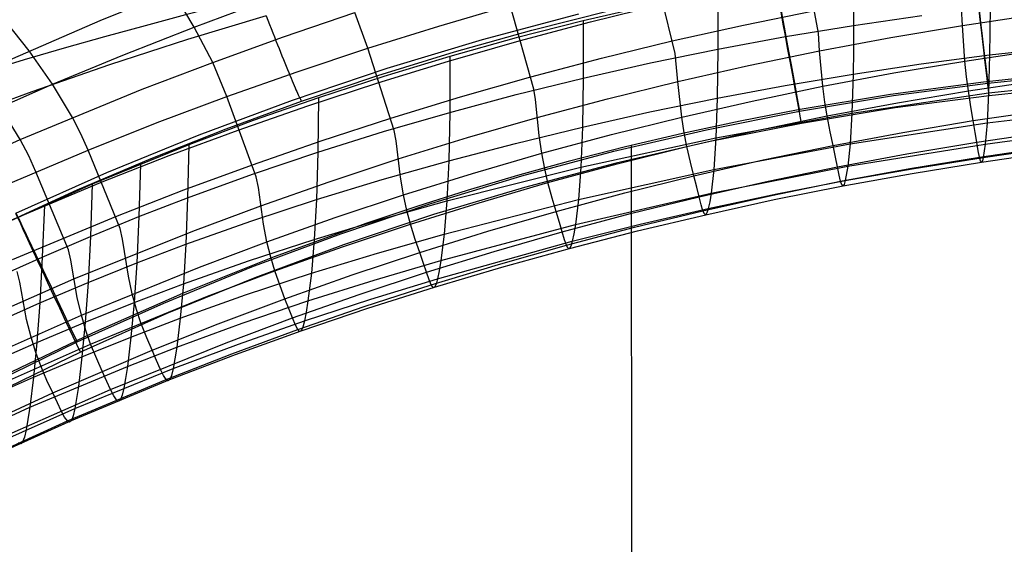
# Model space of a CAD drawing. Extents: x -919 to -345, y -585 to -19.
# Tile 57 of 123: x -731 to -668, y -142 to -109. Entities that reach past the tile are written whole.
import ezdxf

# ---------------------------------------------------------------- set-up
doc = ezdxf.new("R2010")
doc.units = 0
for name, color, linetype in [('IMBOTT_SEDU', 139, 'CONTINUOUS'), ('SCHIUMATO', 84, 'CONTINUOUS'), ('TELAIO', 3, 'CONTINUOUS')]:
    doc.layers.add(name, color=color, linetype=linetype)

msp = doc.modelspace()

# ---------------------------------------------------------------- linework, layer by layer
at = {"layer": 'IMBOTT_SEDU'}
for p, q in [((-701.211, -109.968, -29.461), (-695.005, -108.316, -29.46)), ((-707.361, -111.819, -29.462), (-701.211, -109.968, -29.461)), ((-713.449, -113.866, -29.464), (-707.361, -111.819, -29.462)), ((-662.817, -112.07, -11.177), (-668.941, -112.709, -11.194)), ((-668.669, -112.772, -11.189), (-662.576, -112.142, -11.172)), ((-668.941, -112.709, -11.194), (-674.929, -113.511, -11.209)), ((-674.741, -113.578, -11.205), (-668.669, -112.772, -11.189)), ((-674.929, -113.511, -11.209), (-680.889, -114.506, -11.221)), ((-662.495, -112.968, -47.28), (-668.574, -113.586, -47.28)), ((-719.468, -116.107, -29.465), (-713.449, -113.866, -29.464)), ((-680.783, -114.582, -11.217), (-674.741, -113.578, -11.205)), ((-668.574, -113.586, -47.28), (-674.633, -114.378, -47.28)), ((-686.791, -115.78, -11.227), (-680.783, -114.582, -11.217)), ((-680.889, -114.506, -11.221), (-684.613, -115.226, -11.227)), ((-674.633, -114.378, -47.28), (-680.663, -115.368, -47.28)), ((-684.613, -115.226, -11.227), (-688.321, -116.02, -11.233)), ((-680.663, -115.368, -47.28), (-686.658, -116.55, -47.28)), ((-692.756, -117.17, -11.236), (-686.791, -115.78, -11.227)), ((-688.321, -116.02, -11.233), (-692.014, -116.889, -11.239)), ((-725.413, -118.541, -29.467), (-719.468, -116.107, -29.465)), ((-686.658, -116.55, -47.28), (-692.611, -117.925, -47.28)), ((-698.674, -118.751, -11.245), (-692.756, -117.17, -11.236)), ((-692.014, -116.889, -11.239), (-695.688, -117.831, -11.245)), ((-691.569, -166.813, -7.412), (-691.608, -116.79, -11.238)), ((-695.688, -117.831, -11.245), (-698.958, -118.735, -11.25)), ((-692.611, -117.925, -47.28), (-698.517, -119.491, -47.28)), ((-731.278, -121.164, -29.47), (-725.413, -118.541, -29.467)), ((-704.538, -120.521, -11.255), (-698.674, -118.751, -11.245)), ((-698.958, -118.735, -11.25), (-702.212, -119.697, -11.254)), ((-702.212, -119.697, -11.254), (-705.449, -120.716, -11.26)), ((-698.517, -119.491, -47.28), (-704.369, -121.246, -47.28)), ((-710.342, -122.478, -11.264), (-704.538, -120.521, -11.255)), ((-705.449, -120.716, -11.26), (-708.666, -121.792, -11.265)), ((-708.666, -121.792, -11.265), (-714.638, -123.961, -11.275)), ((-704.369, -121.246, -47.28), (-710.162, -123.188, -47.28)), ((-716.081, -124.619, -11.274), (-710.342, -122.478, -11.264)), ((-710.162, -123.188, -47.28), (-715.89, -125.314, -47.28)), ((-714.638, -123.961, -11.275), (-720.535, -126.326, -11.286)), ((-721.748, -126.943, -11.284), (-716.081, -124.619, -11.274)), ((-715.89, -125.314, -47.28), (-721.547, -127.624, -47.28)), ((-720.535, -126.326, -11.286), (-726.349, -128.886, -11.297)), ((-727.338, -129.448, -11.295), (-721.748, -126.943, -11.284)), ((-721.547, -127.624, -47.28), (-727.127, -130.115, -47.28)), ((-726.349, -128.886, -11.297), (-732.074, -131.637, -11.308)), ((-732.845, -132.13, -11.306), (-727.338, -129.448, -11.295)), ((-727.127, -130.115, -47.28), (-732.624, -132.785, -47.28))]:
    msp.add_line(p, q, dxfattribs=at)
at = {"layer": 'IMBOTT_SEDU', "extrusion": (0.993077, 0.117462, -2.71481e-05)}
msp.add_arc((-46.204, -28.973, -677.286), 21.87, 303.07714, 54.32127, dxfattribs=at)
at = {"layer": 'IMBOTT_SEDU', "extrusion": (0.983437, 0.181251, -0.000664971)}
msp.add_arc((-2.008, -29.436, -690.268), 21.844, 303.07882, 54.39669, dxfattribs=at)
at = {"layer": 'IMBOTT_SEDU', "extrusion": (0.905251, 0.424869, -0.002576)}
msp.add_arc((179.25, -30.889, -713.393), 21.768, 303.13175, 54.65852, dxfattribs=at)
at = {"layer": 'SCHIUMATO'}
for p, q in [((-679.567, -109.559, 163.597), (-680.759, -103.284, 189.358)), ((-688.814, -110.862, 166.38), (-690.137, -105.346, 189.136)), ((-677.314, -105.357, -35.891), (-677.309, -109.055, -19.92)), ((-725.848, -108.738, 215.796), (-721.175, -106.854, 216.164)), ((-719.791, -109.172, 206.914), (-721.175, -106.854, 216.164)), ((-686.061, -106.873, -35.893), (-686.054, -110.583, -19.92)), ((-719.791, -109.172, 206.914), (-715.168, -107.465, 207.205)), ((-704.034, -109.104, 188.746), (-699.426, -107.763, 188.883)), ((-697.904, -113.173, 166.374), (-699.426, -107.763, 188.883)), ((-690.408, -107.776, -35.893), (-694.734, -108.775, -35.894)), ((-694.256, -108.831, 179.326), (-689.639, -107.696, 179.394)), ((-730.433, -110.689, 215.42), (-732.421, -108.208, 225.789)), ((-715.154, -108.449, -44.601), (-720.223, -109.976, -44.634)), ((-715.154, -108.449, -44.601), (-715.047, -108.724, -44.433)), ((-714.032, -109.796, 197.857), (-709.437, -108.239, 198.073)), ((-708.615, -110.531, 188.601), (-709.437, -108.239, 198.073)), ((-698.031, -109.36, -35.78), (-693.01, -108.094, -35.78)), ((-684.399, -109.037, 169.685), (-679.791, -108.096, 169.695)), ((-677.309, -109.055, -19.92), (-672.916, -108.421, -19.92)), ((-670.298, -109.062, 158.633), (-670.348, -107.941, 163.6)), ((-670.298, -109.062, 158.633), (-665.675, -108.38, 158.639)), ((-668.513, -107.872, -19.919), (-668.524, -109.486, -11.88)), ((-733.822, -112.2, 215.134), (-725.848, -108.738, 215.796)), ((-715.047, -108.724, -44.433), (-714.941, -108.996, -44.255)), ((-714.941, -108.996, -44.255), (-714.835, -109.265, -44.068)), ((-708.615, -110.531, 188.601), (-704.034, -109.104, 188.746)), ((-694.734, -108.775, -35.894), (-699.038, -109.869, -35.894)), ((-698.849, -110.053, 179.253), (-694.256, -108.831, 179.326)), ((-694.734, -108.775, -35.894), (-694.733, -112.454, -19.92)), ((-688.988, -110.064, 169.674), (-684.399, -109.037, 169.685)), ((-681.689, -109.775, -19.92), (-677.309, -109.055, -19.92)), ((-677.309, -109.055, -19.92), (-677.32, -110.696, -11.882)), ((-674.907, -109.831, 158.626), (-670.298, -109.062, 158.633)), ((-670.134, -111.355, 147.5), (-670.298, -109.062, 158.633)), ((-724.391, -110.972, 206.612), (-719.791, -109.172, 206.914)), ((-718.598, -111.441, 197.632), (-719.791, -109.172, 206.914)), ((-714.835, -109.265, -44.068), (-714.73, -109.531, -43.871)), ((-714.73, -109.531, -43.871), (-714.627, -109.793, -43.665)), ((-703.019, -110.755, -35.78), (-698.031, -109.36, -35.78)), ((-679.5, -110.689, 158.618), (-679.567, -109.559, 163.597)), ((-668.524, -109.486, -11.88), (-668.544, -110.954, -3.837)), ((-720.223, -109.976, -44.634), (-725.259, -111.605, -44.668)), ((-718.598, -111.441, 197.632), (-714.032, -109.796, 197.857)), ((-714.627, -109.793, -43.665), (-714.525, -110.05, -43.45)), ((-714.525, -110.05, -43.45), (-714.425, -110.302, -43.226)), ((-714.425, -110.302, -43.226), (-714.327, -110.549, -42.993)), ((-703.418, -111.361, 179.176), (-698.849, -110.053, 179.253)), ((-699.038, -109.869, -35.894), (-703.316, -111.057, -35.894)), ((-693.557, -111.179, 169.662), (-688.988, -110.064, 169.674)), ((-686.054, -110.583, -19.92), (-681.689, -109.775, -19.92)), ((-679.5, -110.689, 158.618), (-674.907, -109.831, 158.626)), ((-668.544, -110.954, -3.837), (-659.71, -110.012, -3.834)), ((-728.926, -112.846, 206.302), (-730.433, -110.689, 215.42)), ((-728.926, -112.846, 206.302), (-724.391, -110.972, 206.612)), ((-714.327, -110.549, -42.993), (-714.231, -110.79, -42.752)), ((-714.231, -110.79, -42.752), (-714.136, -111.024, -42.502)), ((-713.167, -112.044, 188.45), (-708.615, -110.531, 188.601)), ((-706.902, -115.827, 166.368), (-708.615, -110.531, 188.601)), ((-707.968, -112.28, -35.78), (-703.019, -110.755, -35.78)), ((-690.402, -111.475, -19.92), (-686.054, -110.583, -19.92)), ((-688.635, -112.666, 158.6), (-688.814, -110.862, 166.38)), ((-686.054, -110.583, -19.92), (-686.09, -113.744, -3.843)), ((-684.077, -111.634, 158.609), (-679.5, -110.689, 158.618)), ((-679.293, -112.984, 147.505), (-679.5, -110.689, 158.618)), ((-677.32, -110.696, -11.882), (-677.342, -112.192, -3.84)), ((-672.948, -111.534, -3.839), (-668.544, -110.954, -3.837)), ((-670.134, -111.355, 147.5), (-665.532, -110.672, 147.498)), ((-668.544, -110.954, -3.837), (-668.607, -113.413, 11.939)), ((-725.259, -111.605, -44.668), (-730.259, -113.335, -44.703)), ((-723.136, -113.172, 197.397), (-718.598, -111.441, 197.632)), ((-717.688, -113.642, 188.292), (-718.598, -111.441, 197.632)), ((-714.136, -111.024, -42.502), (-714.045, -111.252, -42.244)), ((-714.045, -111.252, -42.244), (-713.955, -111.472, -41.979)), ((-713.955, -111.472, -41.979), (-713.869, -111.685, -41.707)), ((-707.96, -112.756, 179.095), (-703.418, -111.361, 179.176)), ((-703.316, -111.057, -35.894), (-707.566, -112.341, -35.894)), ((-703.316, -111.057, -35.894), (-703.331, -114.666, -19.918)), ((-698.104, -112.379, 169.649), (-693.557, -111.179, 169.662)), ((-694.733, -112.454, -19.92), (-690.402, -111.475, -19.92)), ((-688.635, -112.666, 158.6), (-684.077, -111.634, 158.609)), ((-677.342, -112.192, -3.84), (-672.948, -111.534, -3.839)), ((-674.721, -112.125, 147.502), (-670.134, -111.355, 147.5)), ((-670.026, -112.372, 141.858), (-670.134, -111.355, 147.5)), ((-717.688, -113.642, 188.292), (-713.167, -112.044, 188.45)), ((-713.869, -111.685, -41.707), (-713.785, -111.89, -41.428)), ((-713.785, -111.89, -41.428), (-713.704, -112.086, -41.142)), ((-713.704, -112.086, -41.142), (-713.627, -112.274, -40.85)), ((-713.627, -112.274, -40.85), (-713.552, -112.452, -40.553)), ((-712.877, -113.934, -35.78), (-707.968, -112.28, -35.78)), ((-681.723, -112.929, -3.842), (-677.342, -112.192, -3.84)), ((-679.293, -112.984, 147.505), (-674.721, -112.125, 147.502)), ((-677.342, -112.192, -3.84), (-677.416, -114.706, 11.935)), ((-735.661, -115.821, 205.82), (-728.926, -112.846, 206.302)), ((-727.628, -114.983, 197.155), (-728.926, -112.846, 206.302)), ((-713.552, -112.452, -40.553), (-713.481, -112.622, -40.251)), ((-713.481, -112.622, -40.251), (-713.414, -112.781, -39.944)), ((-713.414, -112.781, -39.944), (-713.35, -112.931, -39.633)), ((-712.476, -114.237, 179.01), (-707.96, -112.756, 179.095)), ((-707.566, -112.341, -35.894), (-711.789, -113.718, -35.894)), ((-702.627, -113.666, 169.636), (-698.104, -112.379, 169.649)), ((-699.043, -113.518, -19.919), (-694.733, -112.454, -19.92)), ((-694.733, -112.454, -19.92), (-694.778, -115.608, -3.846)), ((-693.174, -113.786, 158.59), (-688.635, -112.666, 158.6)), ((-688.383, -114.965, 147.511), (-688.635, -112.666, 158.6)), ((-669.91, -113.271, 136.288), (-670.026, -112.372, 141.858)), ((-669.91, -113.271, 136.288), (-665.336, -112.593, 136.285)), ((-668.607, -113.413, 11.939), (-659.762, -112.411, 11.944)), ((-730.259, -113.335, -44.703), (-735.221, -115.167, -44.737)), ((-730.998, -116.408, 196.968), (-723.136, -113.172, 197.397)), ((-713.35, -112.931, -39.633), (-713.289, -113.071, -39.319)), ((-713.289, -113.071, -39.319), (-713.233, -113.201, -39.002)), ((-713.233, -113.201, -39.002), (-713.18, -113.321, -38.682)), ((-713.18, -113.321, -38.682), (-713.131, -113.43, -38.361)), ((-713.131, -113.43, -38.361), (-713.086, -113.529, -38.038)), ((-713.086, -113.529, -38.038), (-713.044, -113.618, -37.714)), ((-703.331, -114.666, -19.918), (-699.043, -113.518, -19.919)), ((-697.792, -113.839, 163.587), (-697.904, -113.173, 166.374)), ((-686.09, -113.744, -3.843), (-681.723, -112.929, -3.842)), ((-683.847, -113.931, 147.508), (-679.293, -112.984, 147.505)), ((-679.157, -113.998, 141.868), (-679.293, -112.984, 147.505)), ((-677.416, -114.706, 11.935), (-668.607, -113.413, 11.939)), ((-674.469, -114.038, 136.292), (-669.91, -113.271, 136.288)), ((-669.754, -114.297, 129.117), (-669.91, -113.271, 136.288)), ((-668.607, -113.413, 11.939), (-668.702, -115.334, 27.79)), ((-722.176, -115.322, 188.127), (-717.688, -113.642, 188.292)), ((-717.742, -115.716, -35.78), (-712.877, -113.934, -35.78)), ((-715.795, -118.821, 166.361), (-717.688, -113.642, 188.292)), ((-711.789, -113.718, -35.894), (-715.982, -115.189, -35.894)), ((-713.044, -113.618, -37.714), (-713.007, -113.696, -37.389)), ((-713.007, -113.696, -37.389), (-712.973, -113.764, -37.065)), ((-712.973, -113.764, -37.065), (-712.944, -113.821, -36.742)), ((-712.944, -113.821, -36.742), (-712.918, -113.869, -36.419)), ((-712.918, -113.869, -36.419), (-712.895, -113.906, -36.099)), ((-712.895, -113.906, -36.099), (-712.877, -113.934, -35.78)), ((-711.789, -113.718, -35.894), (-711.834, -117.221, -19.916)), ((-707.127, -115.038, 169.622), (-702.627, -113.666, 169.636)), ((-697.563, -116.158, 153.198), (-697.792, -113.839, 163.587)), ((-697.69, -114.992, 158.579), (-693.174, -113.786, 158.59)), ((-690.442, -114.637, -3.845), (-686.09, -113.744, -3.843)), ((-688.383, -114.965, 147.511), (-683.847, -113.931, 147.508)), ((-686.09, -113.744, -3.843), (-686.176, -116.296, 11.932)), ((-679.012, -114.893, 136.297), (-679.157, -113.998, 141.868)), ((-679.012, -114.893, 136.297), (-674.469, -114.038, 136.292)), ((-730.998, -116.408, 196.968), (-732.305, -114.31, 206.063)), ((-716.958, -115.801, 178.922), (-712.476, -114.237, 179.01)), ((-707.596, -115.898, -19.917), (-703.331, -114.666, -19.918)), ((-703.331, -114.666, -19.918), (-703.394, -117.784, -3.849)), ((-694.778, -115.608, -3.846), (-690.442, -114.637, -3.845)), ((-686.176, -116.296, 11.932), (-677.416, -114.706, 11.935)), ((-677.416, -114.706, 11.935), (-677.531, -116.688, 27.783)), ((-669.605, -115.191, 121.907), (-669.754, -114.297, 129.117)), ((-669.605, -115.191, 121.907), (-665.069, -114.521, 121.906)), ((-668.702, -115.334, 27.79), (-659.834, -114.274, 27.797)), ((-727.086, -116.046, 192.537), (-727.628, -114.983, 197.155)), ((-726.633, -117.088, 187.956), (-722.176, -115.322, 188.127)), ((-715.982, -115.189, -35.894), (-720.137, -116.752, -35.894)), ((-711.602, -116.497, 169.607), (-707.127, -115.038, 169.622)), ((-702.181, -116.284, 158.568), (-697.69, -114.992, 158.579)), ((-692.899, -116.087, 147.514), (-688.383, -114.965, 147.511)), ((-688.22, -115.976, 141.88), (-688.383, -114.965, 147.511)), ((-683.539, -115.836, 136.301), (-679.012, -114.893, 136.297)), ((-678.818, -115.91, 129.123), (-679.012, -114.893, 136.297)), ((-677.531, -116.688, 27.783), (-668.702, -115.334, 27.79)), ((-674.128, -115.949, 121.909), (-669.605, -115.191, 121.907)), ((-669.481, -115.953, 114.696), (-669.605, -115.191, 121.907)), ((-668.702, -115.334, 27.79), (-668.823, -116.711, 43.686)), ((-726.633, -117.088, 187.956), (-727.086, -116.046, 192.537)), ((-722.559, -117.623, -35.78), (-717.742, -115.716, -35.78)), ((-721.404, -117.447, 178.83), (-716.958, -115.801, 178.922)), ((-711.834, -117.221, -19.916), (-707.596, -115.898, -19.917)), ((-706.773, -116.496, 163.582), (-706.902, -115.827, 166.368)), ((-699.096, -116.658, -3.847), (-694.778, -115.608, -3.846)), ((-697.391, -117.296, 147.517), (-692.899, -116.087, 147.514)), ((-694.778, -115.608, -3.846), (-694.878, -118.182, 11.93)), ((-688.047, -116.866, 136.307), (-688.22, -115.976, 141.88)), ((-688.047, -116.866, 136.307), (-683.539, -115.836, 136.301)), ((-678.635, -116.793, 121.911), (-678.818, -115.91, 129.123)), ((-678.635, -116.793, 121.911), (-674.128, -115.949, 121.909)), ((-669.379, -116.588, 107.465), (-669.481, -115.953, 114.696)), ((-669.379, -116.588, 107.465), (-664.869, -115.927, 107.466)), ((-737.674, -119.398, 196.579), (-730.998, -116.408, 196.968)), ((-730.452, -117.455, 192.376), (-730.998, -116.408, 196.968)), ((-716.044, -118.037, 169.591), (-711.602, -116.497, 169.607)), ((-706.5, -118.836, 153.183), (-706.773, -116.496, 163.582)), ((-706.649, -117.663, 158.557), (-702.181, -116.284, 158.568)), ((-703.394, -117.784, -3.849), (-699.096, -116.658, -3.847)), ((-697.391, -117.296, 147.517), (-697.563, -116.158, 153.198)), ((-694.878, -118.182, 11.93), (-686.176, -116.296, 11.932)), ((-686.176, -116.296, 11.932), (-686.311, -118.335, 27.777)), ((-686.311, -118.335, 27.777), (-677.531, -116.688, 27.783)), ((-677.531, -116.688, 27.783), (-677.681, -118.136, 43.676)), ((-677.681, -118.136, 43.676), (-668.823, -116.711, 43.686)), ((-673.874, -117.336, 107.465), (-669.379, -116.588, 107.465)), ((-669.285, -117.143, 99.514), (-669.379, -116.588, 107.465)), ((-668.823, -116.711, 43.686), (-668.953, -117.562, 59.623)), ((-668.823, -116.711, 43.686), (-664.379, -116.113, 43.691)), ((-733.338, -119.928, 187.687), (-726.633, -117.088, 187.956)), ((-724.571, -122.15, 166.355), (-726.633, -117.088, 187.956)), ((-720.137, -116.752, -35.894), (-726.363, -119.293, -35.893)), ((-720.137, -116.752, -35.894), (-720.218, -120.161, -19.914)), ((-716.042, -118.642, -19.915), (-711.834, -117.221, -19.916)), ((-711.834, -117.221, -19.916), (-711.922, -120.276, -3.851)), ((-701.86, -118.592, 147.52), (-697.391, -117.296, 147.517)), ((-697.201, -118.303, 141.893), (-697.391, -117.296, 147.517)), ((-692.534, -117.983, 136.312), (-688.047, -116.866, 136.307)), ((-687.815, -117.873, 129.13), (-688.047, -116.866, 136.307)), ((-683.125, -117.725, 121.913), (-678.635, -116.793, 121.911)), ((-678.481, -117.544, 114.697), (-678.635, -116.793, 121.911)), ((-678.355, -118.169, 107.464), (-673.874, -117.336, 107.465)), ((-669.206, -117.545, 91.535), (-669.285, -117.143, 99.514)), ((-669.206, -117.545, 91.535), (-664.717, -116.893, 91.538)), ((-669.074, -117.865, 75.578), (-664.6, -117.223, 75.582)), ((-668.953, -117.562, 59.623), (-664.492, -116.937, 59.628)), ((-729.996, -118.484, 187.823), (-730.452, -117.455, 192.376)), ((-727.325, -119.656, -35.78), (-722.559, -117.623, -35.78)), ((-725.83, -119.182, 178.735), (-721.404, -117.447, 178.83)), ((-711.092, -119.128, 158.545), (-706.649, -117.663, 158.557)), ((-707.671, -118.986, -3.85), (-703.394, -117.784, -3.849)), ((-703.394, -117.784, -3.849), (-703.511, -120.362, 11.928)), ((-696.998, -119.187, 136.318), (-692.534, -117.983, 136.312)), ((-687.596, -118.744, 121.915), (-687.815, -117.873, 129.13)), ((-687.596, -118.744, 121.915), (-683.125, -117.725, 121.913)), ((-678.355, -118.169, 107.464), (-678.481, -117.544, 114.697)), ((-673.682, -118.281, 91.532), (-669.206, -117.545, 91.535)), ((-673.537, -118.589, 75.573), (-669.074, -117.865, 75.578)), ((-673.403, -118.267, 59.617), (-668.953, -117.562, 59.623)), ((-669.137, -117.785, 83.555), (-669.206, -117.545, 91.535)), ((-669.074, -117.865, 75.578), (-669.137, -117.785, 83.555)), ((-669.014, -117.786, 67.6), (-669.074, -117.865, 75.578)), ((-668.953, -117.562, 59.623), (-669.014, -117.786, 67.6)), ((-727.899, -123.512, 166.352), (-729.996, -118.484, 187.823)), ((-723.261, -117.996, -35.893), (-723.361, -121.378, -19.913)), ((-720.45, -119.659, 169.575), (-716.044, -118.037, 169.591)), ((-706.303, -119.974, 147.523), (-701.86, -118.592, 147.52)), ((-703.511, -120.362, 11.928), (-694.878, -118.182, 11.93)), ((-696.998, -119.187, 136.318), (-697.201, -118.303, 141.893)), ((-694.878, -118.182, 11.93), (-695.031, -120.273, 27.772)), ((-695.031, -120.273, 27.772), (-686.311, -118.335, 27.777)), ((-686.487, -119.861, 43.665), (-677.681, -118.136, 43.676)), ((-686.311, -118.335, 27.777), (-686.487, -119.861, 43.665)), ((-682.819, -119.088, 107.463), (-678.355, -118.169, 107.464)), ((-678.24, -118.712, 99.511), (-678.355, -118.169, 107.464)), ((-678.143, -119.102, 91.529), (-673.682, -118.281, 91.532)), ((-677.986, -119.396, 75.568), (-673.537, -118.589, 75.573)), ((-677.681, -118.136, 43.676), (-677.841, -119.051, 59.611)), ((-677.841, -119.051, 59.611), (-673.403, -118.267, 59.617)), ((-732.513, -121.986, 178.585), (-725.83, -119.182, 178.735)), ((-720.218, -120.161, -19.914), (-716.042, -118.642, -19.915)), ((-715.649, -119.493, 163.577), (-715.795, -118.821, 166.361)), ((-715.501, -120.676, 158.533), (-711.092, -119.128, 158.545)), ((-711.922, -120.276, -3.851), (-707.671, -118.986, -3.85)), ((-706.303, -119.974, 147.523), (-706.5, -118.836, 153.183)), ((-701.439, -120.479, 136.324), (-696.998, -119.187, 136.318)), ((-696.729, -120.184, 129.138), (-696.998, -119.187, 136.318)), ((-692.048, -119.849, 121.918), (-687.596, -118.744, 121.915)), ((-687.414, -119.481, 114.699), (-687.596, -118.744, 121.915)), ((-687.264, -120.092, 107.463), (-682.819, -119.088, 107.463)), ((-682.589, -120.006, 91.526), (-678.143, -119.102, 91.529)), ((-682.264, -119.914, 59.605), (-677.841, -119.051, 59.611)), ((-678.143, -119.102, 91.529), (-678.24, -118.712, 99.511)), ((-678.061, -119.33, 83.547), (-678.143, -119.102, 91.529)), ((-677.841, -119.051, 59.611), (-677.915, -119.299, 67.588)), ((-726.363, -119.293, -35.893), (-732.5, -122.042, -35.891)), ((-732.038, -121.812, -35.78), (-727.325, -119.656, -35.78)), ((-726.363, -119.293, -35.893), (-726.482, -122.651, -19.912)), ((-724.843, -121.371, 169.559), (-720.45, -119.659, 169.575)), ((-715.328, -121.857, 153.167), (-715.649, -119.493, 163.577)), ((-696.477, -121.04, 121.92), (-692.048, -119.849, 121.918)), ((-695.228, -121.883, 43.655), (-686.487, -119.861, 43.665)), ((-687.264, -120.092, 107.463), (-687.414, -119.481, 114.699)), ((-686.487, -119.861, 43.665), (-686.581, -120.427, 51.627)), ((-682.421, -120.283, 75.563), (-677.986, -119.396, 75.568)), ((-677.986, -119.396, 75.568), (-678.061, -119.33, 83.547)), ((-677.915, -119.299, 67.588), (-677.986, -119.396, 75.568)), ((-723.361, -121.378, -19.913), (-720.218, -120.161, -19.914)), ((-720.218, -120.161, -19.914), (-720.334, -123.158, -3.852)), ((-716.143, -121.665, -3.852), (-711.922, -120.276, -3.851)), ((-711.922, -120.276, -3.851), (-712.058, -122.843, 11.927)), ((-710.719, -121.442, 147.525), (-706.303, -119.974, 147.523)), ((-707.797, -121.56, 11.927), (-703.511, -120.362, 11.928)), ((-706.085, -120.978, 141.907), (-706.303, -119.974, 147.523)), ((-705.854, -121.857, 136.33), (-701.439, -120.479, 136.324)), ((-703.68, -122.5, 27.768), (-695.031, -120.273, 27.772)), ((-703.511, -120.362, 11.928), (-703.68, -122.5, 27.768)), ((-696.477, -121.04, 121.92), (-696.729, -120.184, 129.138)), ((-695.031, -120.273, 27.772), (-695.228, -121.883, 43.655)), ((-691.69, -121.182, 107.462), (-687.264, -120.092, 107.463)), ((-687.129, -120.619, 99.507), (-687.264, -120.092, 107.463)), ((-687.018, -120.993, 91.522), (-682.589, -120.006, 91.526)), ((-686.838, -121.251, 75.557), (-682.421, -120.283, 75.563)), ((-686.672, -120.854, 59.598), (-682.264, -119.914, 59.605)), ((-686.581, -120.427, 51.627), (-686.672, -120.854, 59.598)), ((-729.443, -120.642, -35.892), (-729.581, -123.979, -19.91)), ((-719.873, -122.305, 158.521), (-715.501, -120.676, 158.533)), ((-705.854, -121.857, 136.33), (-706.085, -120.978, 141.907)), ((-700.883, -122.318, 121.923), (-696.477, -121.04, 121.92)), ((-696.266, -121.763, 114.701), (-696.477, -121.04, 121.92)), ((-691.426, -122.064, 91.519), (-687.018, -120.993, 91.522)), ((-691.063, -121.871, 59.592), (-686.672, -120.854, 59.598)), ((-687.018, -120.993, 91.522), (-687.129, -120.619, 99.507)), ((-686.923, -121.205, 83.538), (-687.018, -120.993, 91.522)), ((-686.757, -121.132, 67.576), (-686.838, -121.251, 75.557)), ((-686.672, -120.854, 59.598), (-686.757, -121.132, 67.576)), ((-731.494, -124.145, 169.533), (-724.843, -121.371, 169.559)), ((-726.482, -122.651, -19.912), (-723.361, -121.378, -19.913)), ((-723.361, -121.378, -19.913), (-723.494, -124.359, -3.853)), ((-720.334, -123.158, -3.852), (-716.143, -121.665, -3.852)), ((-715.104, -122.995, 147.528), (-710.719, -121.442, 147.525)), ((-712.058, -122.843, 11.927), (-707.797, -121.56, 11.927)), ((-696.095, -122.357, 107.461), (-696.266, -121.763, 114.701)), ((-696.095, -122.357, 107.461), (-691.69, -121.182, 107.462)), ((-691.237, -122.3, 75.552), (-686.838, -121.251, 75.557)), ((-686.838, -121.251, 75.557), (-686.923, -121.205, 83.538)), ((-727.539, -125.393, 158.5), (-719.873, -122.305, 158.521)), ((-724.407, -122.825, 163.573), (-724.571, -122.15, 166.355)), ((-715.104, -122.995, 147.528), (-715.328, -121.857, 153.167)), ((-710.242, -123.321, 136.337), (-705.854, -121.857, 136.33)), ((-705.549, -122.841, 129.147), (-705.854, -121.857, 136.33)), ((-705.263, -123.682, 121.926), (-700.883, -122.318, 121.923)), ((-703.893, -124.198, 43.646), (-695.228, -121.883, 43.655)), ((-700.476, -123.616, 107.461), (-696.095, -122.357, 107.461)), ((-695.941, -122.864, 99.502), (-696.095, -122.357, 107.461)), ((-695.814, -123.217, 91.516), (-691.426, -122.064, 91.519)), ((-695.616, -123.428, 75.546), (-691.237, -122.3, 75.552)), ((-695.434, -122.964, 59.586), (-691.063, -121.871, 59.592)), ((-695.228, -121.883, 43.655), (-695.333, -122.495, 51.615)), ((-729.581, -123.979, -19.91), (-726.482, -122.651, -19.912)), ((-726.482, -122.651, -19.912), (-726.631, -125.618, -3.853)), ((-724.032, -125.215, 153.149), (-724.407, -122.825, 163.573)), ((-719.454, -124.631, 147.53), (-715.104, -122.995, 147.528)), ((-716.288, -124.226, 11.927), (-712.058, -122.843, 11.927)), ((-714.859, -123.997, 141.921), (-715.104, -122.995, 147.528)), ((-712.058, -122.843, 11.927), (-712.241, -125.023, 27.764)), ((-707.974, -123.72, 27.765), (-703.68, -122.5, 27.768)), ((-705.263, -123.682, 121.926), (-705.549, -122.841, 129.147)), ((-704.112, -125.378, 59.573), (-695.434, -122.964, 59.586)), ((-703.68, -122.5, 27.768), (-703.893, -124.198, 43.646)), ((-695.814, -123.217, 91.516), (-695.941, -122.864, 99.502)), ((-695.434, -122.964, 59.586), (-695.527, -123.278, 67.564)), ((-695.333, -122.495, 51.615), (-695.434, -122.964, 59.586)), ((-727.729, -124.188, 163.571), (-727.899, -123.512, 166.352)), ((-723.494, -124.359, -3.853), (-720.334, -123.158, -3.852)), ((-720.334, -123.158, -3.852), (-720.491, -125.714, 11.926)), ((-714.6, -124.87, 136.344), (-710.242, -123.321, 136.337)), ((-709.617, -125.132, 121.93), (-705.263, -123.682, 121.926)), ((-705.025, -124.387, 114.703), (-705.263, -123.682, 121.926)), ((-704.832, -124.961, 107.46), (-700.476, -123.616, 107.461)), ((-700.179, -124.453, 91.512), (-695.814, -123.217, 91.516)), ((-699.973, -124.635, 75.54), (-695.616, -123.428, 75.546)), ((-695.709, -123.407, 83.529), (-695.814, -123.217, 91.516)), ((-695.616, -123.428, 75.546), (-695.709, -123.407, 83.529)), ((-695.527, -123.278, 67.564), (-695.616, -123.428, 75.546)), ((-732.656, -125.362, -19.909), (-729.581, -123.979, -19.91)), ((-729.581, -123.979, -19.91), (-729.745, -126.934, -3.853)), ((-727.323, -126.584, 153.142), (-727.729, -124.188, 163.571)), ((-720.491, -125.714, 11.926), (-716.288, -124.226, 11.927)), ((-714.6, -124.87, 136.344), (-714.859, -123.997, 141.921)), ((-712.241, -125.023, 27.764), (-707.974, -123.72, 27.765)), ((-708.193, -125.463, 43.641), (-703.893, -124.198, 43.646)), ((-703.893, -124.198, 43.646), (-704.005, -124.86, 51.603)), ((-731.03, -125.599, 163.57), (-731.208, -124.921, 166.35)), ((-727.054, -127.722, 147.532), (-719.454, -124.631, 147.53)), ((-726.631, -125.618, -3.853), (-723.494, -124.359, -3.853)), ((-723.494, -124.359, -3.853), (-723.662, -126.913, 11.926)), ((-718.927, -126.503, 136.351), (-714.6, -124.87, 136.344)), ((-714.26, -125.842, 129.157), (-714.6, -124.87, 136.344)), ((-709.162, -126.39, 107.459), (-704.832, -124.961, 107.46)), ((-704.832, -124.961, 107.46), (-705.025, -124.387, 114.703)), ((-704.66, -125.444, 99.498), (-704.832, -124.961, 107.46)), ((-704.52, -125.77, 91.509), (-700.179, -124.453, 91.512)), ((-704.306, -125.92, 75.535), (-699.973, -124.635, 75.54)), ((-704.005, -124.86, 51.603), (-704.112, -125.378, 59.573)), ((-734.091, -128.272, 158.481), (-727.539, -125.393, 158.5)), ((-730.593, -128.002, 153.134), (-731.03, -125.599, 163.57)), ((-723.782, -126.354, 147.531), (-724.032, -125.215, 153.149)), ((-716.476, -126.423, 27.762), (-712.241, -125.023, 27.764)), ((-713.942, -126.667, 121.933), (-709.617, -125.132, 121.93)), ((-712.241, -125.023, 27.764), (-712.464, -126.809, 43.637)), ((-712.464, -126.809, 43.637), (-708.193, -125.463, 43.641)), ((-708.417, -126.695, 59.567), (-704.112, -125.378, 59.573)), ((-704.52, -125.77, 91.509), (-704.66, -125.444, 99.498)), ((-704.112, -125.378, 59.573), (-704.211, -125.734, 67.552)), ((-729.745, -126.934, -3.853), (-726.631, -125.618, -3.853)), ((-726.631, -125.618, -3.853), (-726.812, -128.17, 11.926)), ((-723.662, -126.913, 11.926), (-720.491, -125.714, 11.926)), ((-720.491, -125.714, 11.926), (-720.686, -127.926, 27.76)), ((-713.942, -126.667, 121.933), (-714.26, -125.842, 129.157)), ((-708.835, -127.169, 91.505), (-704.52, -125.77, 91.509)), ((-708.614, -127.283, 75.53), (-704.306, -125.92, 75.535)), ((-704.405, -125.931, 83.52), (-704.52, -125.77, 91.509)), ((-704.306, -125.92, 75.535), (-704.405, -125.931, 83.52)), ((-704.211, -125.734, 67.552), (-704.306, -125.92, 75.535)), ((-727.054, -127.722, 147.532), (-727.323, -126.584, 153.142)), ((-726.463, -129.581, 136.364), (-718.927, -126.503, 136.351)), ((-723.509, -127.354, 141.935), (-723.782, -126.354, 147.531)), ((-720.686, -127.926, 27.76), (-716.476, -126.423, 27.762)), ((-718.237, -128.285, 121.937), (-713.942, -126.667, 121.933)), ((-716.701, -128.248, 43.633), (-712.464, -126.809, 43.637)), ((-713.677, -127.352, 114.706), (-713.942, -126.667, 121.933)), ((-713.463, -127.903, 107.458), (-709.162, -126.39, 107.459)), ((-712.69, -128.094, 59.562), (-708.417, -126.695, 59.567)), ((-712.464, -126.809, 43.637), (-712.579, -127.524, 51.593)), ((-732.835, -128.307, -3.854), (-729.745, -126.934, -3.853)), ((-729.745, -126.934, -3.853), (-729.937, -129.484, 11.926)), ((-726.812, -128.17, 11.926), (-723.662, -126.913, 11.926)), ((-723.662, -126.913, 11.926), (-723.866, -129.136, 27.759)), ((-723.224, -128.221, 136.358), (-723.509, -127.354, 141.935)), ((-713.463, -127.903, 107.458), (-713.677, -127.352, 114.706)), ((-713.121, -128.65, 91.502), (-708.835, -127.169, 91.505)), ((-712.891, -128.727, 75.525), (-708.614, -127.283, 75.53)), ((-733.537, -130.601, 147.532), (-727.054, -127.722, 147.532)), ((-730.306, -129.138, 147.532), (-730.593, -128.002, 153.134)), ((-726.764, -128.718, 141.939), (-727.054, -127.722, 147.532)), ((-723.866, -129.136, 27.759), (-720.686, -127.926, 27.76)), ((-720.686, -127.926, 27.76), (-720.913, -129.786, 43.629)), ((-717.733, -129.498, 107.458), (-713.463, -127.903, 107.458)), ((-716.928, -129.581, 59.557), (-712.69, -128.094, 59.562)), ((-713.273, -128.357, 99.493), (-713.463, -127.903, 107.458)), ((-712.69, -128.094, 59.562), (-712.792, -128.498, 67.54)), ((-712.579, -127.524, 51.593), (-712.69, -128.094, 59.562)), ((-729.937, -129.484, 11.926), (-726.812, -128.17, 11.926)), ((-726.812, -128.17, 11.926), (-727.022, -130.403, 27.758)), ((-726.463, -129.581, 136.364), (-726.764, -128.718, 141.939)), ((-722.85, -129.18, 129.169), (-723.224, -128.221, 136.358)), ((-722.501, -129.987, 121.941), (-718.237, -128.285, 121.937)), ((-720.913, -129.786, 43.629), (-716.701, -128.248, 43.633)), ((-717.373, -130.215, 91.499), (-713.121, -128.65, 91.502)), ((-717.134, -130.256, 75.52), (-712.891, -128.727, 75.525)), ((-713.121, -128.65, 91.502), (-713.273, -128.357, 99.493)), ((-712.997, -128.776, 83.511), (-713.121, -128.65, 91.502)), ((-712.891, -128.727, 75.525), (-712.997, -128.776, 83.511)), ((-712.792, -128.498, 67.54), (-712.891, -128.727, 75.525)), ((-729.999, -130.13, 141.944), (-730.306, -129.138, 147.532)), ((-727.022, -130.403, 27.758), (-723.866, -129.136, 27.759)), ((-723.866, -129.136, 27.759), (-724.095, -131.02, 43.627)), ((-722.501, -129.987, 121.941), (-722.85, -129.18, 129.169)), ((-733.038, -130.856, 11.925), (-729.937, -129.484, 11.926)), ((-732.881, -132.443, 136.375), (-726.463, -129.581, 136.364)), ((-729.937, -129.484, 11.926), (-730.155, -131.726, 27.756)), ((-728.906, -132.726, 121.947), (-722.501, -129.987, 121.941)), ((-726.073, -130.534, 129.174), (-726.463, -129.581, 136.364)), ((-725.175, -132.509, 107.456), (-717.733, -129.498, 107.458)), ((-724.095, -131.02, 43.627), (-720.913, -129.786, 43.629)), ((-722.21, -130.651, 114.708), (-722.501, -129.987, 121.941)), ((-721.142, -131.161, 59.552), (-716.928, -129.581, 59.557)), ((-720.913, -129.786, 43.629), (-721.029, -130.546, 51.584)), ((-730.155, -131.726, 27.756), (-727.022, -130.403, 27.758)), ((-729.683, -130.988, 136.369), (-729.999, -130.13, 141.944)), ((-727.022, -130.403, 27.758), (-727.254, -132.308, 43.624)), ((-725.713, -131.333, 121.944), (-726.073, -130.534, 129.174)), ((-721.974, -131.178, 107.457), (-722.21, -130.651, 114.708)), ((-721.6, -131.866, 91.496), (-717.373, -130.215, 91.499)), ((-721.351, -131.874, 75.516), (-717.134, -130.256, 75.52)), ((-721.029, -130.546, 51.584), (-721.142, -131.161, 59.552)), ((-730.389, -133.65, 43.622), (-724.095, -131.02, 43.627)), ((-729.277, -131.934, 129.179), (-729.683, -130.988, 136.369)), ((-727.486, -133.738, 59.545), (-721.142, -131.161, 59.552)), ((-724.095, -131.02, 43.627), (-724.212, -131.795, 51.58)), ((-721.766, -131.604, 99.489), (-721.974, -131.178, 107.457)), ((-721.142, -131.161, 59.552), (-721.247, -131.607, 67.53)), ((-733.263, -133.105, 27.755), (-730.155, -131.726, 27.756)), ((-730.155, -131.726, 27.756), (-730.389, -133.65, 43.622)), ((-728.906, -132.726, 121.947), (-729.277, -131.934, 129.179)), ((-727.964, -134.537, 91.491), (-721.6, -131.866, 91.496)), ((-727.703, -134.501, 75.509), (-721.351, -131.874, 75.516)), ((-725.415, -131.989, 114.709), (-725.713, -131.333, 121.944)), ((-724.212, -131.795, 51.58), (-724.325, -132.424, 59.548)), ((-721.6, -131.866, 91.496), (-721.766, -131.604, 99.489)), ((-721.465, -131.959, 83.504), (-721.6, -131.866, 91.496)), ((-721.351, -131.874, 75.516), (-721.465, -131.959, 83.504)), ((-721.247, -131.607, 67.53), (-721.351, -131.874, 75.516)), ((-731.515, -135.312, 107.455), (-725.175, -132.509, 107.456)), ((-727.254, -132.308, 43.624), (-727.372, -133.096, 51.578)), ((-725.175, -132.509, 107.456), (-725.415, -131.989, 114.709)), ((-724.962, -132.925, 99.487), (-725.175, -132.509, 107.456)), ((-724.325, -132.424, 59.548), (-724.432, -132.883, 67.527)), ((-735.23, -135.653, 121.954), (-728.906, -132.726, 121.947)), ((-728.601, -133.375, 114.711), (-728.906, -132.726, 121.947)), ((-727.372, -133.096, 51.578), (-727.486, -133.738, 59.545)), ((-724.792, -133.178, 91.493), (-724.962, -132.925, 99.487)), ((-724.655, -133.26, 83.501), (-724.792, -133.178, 91.493)), ((-724.538, -133.163, 75.512), (-724.655, -133.26, 83.501)), ((-724.432, -132.883, 67.527), (-724.538, -133.163, 75.512)), ((-736.584, -136.492, 43.618), (-730.389, -133.65, 43.622)), ((-733.735, -136.517, 59.54), (-727.486, -133.738, 59.545)), ((-730.389, -133.65, 43.622), (-730.508, -134.449, 51.575)), ((-728.355, -133.887, 107.455), (-728.601, -133.375, 114.711)), ((-727.486, -133.738, 59.545), (-727.594, -134.21, 67.524)), ((-730.508, -134.449, 51.575), (-730.623, -135.102, 59.542)), ((-728.138, -134.294, 99.485), (-728.355, -133.887, 107.455)), ((-727.964, -134.537, 91.491), (-728.138, -134.294, 99.485)), ((-727.594, -134.21, 67.524), (-727.703, -134.501, 75.509)), ((-734.243, -137.397, 91.487), (-727.964, -134.537, 91.491)), ((-733.964, -137.323, 75.504), (-727.703, -134.501, 75.509)), ((-730.623, -135.102, 59.542), (-730.733, -135.586, 67.521)), ((-727.823, -134.608, 83.498), (-727.964, -134.537, 91.491)), ((-727.703, -134.501, 75.509), (-727.823, -134.608, 83.498)), ((-730.733, -135.586, 67.521), (-730.845, -135.888, 75.507)), ((-730.969, -136.005, 83.496), (-731.115, -135.944, 91.489)), ((-730.845, -135.888, 75.507), (-730.969, -136.005, 83.496))]:
    msp.add_line(p, q, dxfattribs=at)
at = {"layer": 'SCHIUMATO', "extrusion": (-1.24771e-05, 4.60852e-05, 1)}
msp.add_arc((-631.986, -443.854, -46.994), 356.655, 61.21858, 118.54818, dxfattribs=at)
at = {"layer": 'TELAIO', "extrusion": (1.21317e-15, -0.04013, 0.999194)}
msp.add_arc((-631.948, -357.63, 226.069), 291.852, 90, 147.86234, dxfattribs=at)
at = {"layer": 'TELAIO', "extrusion": (7.91272e-16, -0.04013, 0.999194)}
msp.add_arc((-631.948, -357.63, 231.265), 287.057, 90, 147.86234, dxfattribs=at)
at = {"layer": 'TELAIO', "extrusion": (9.99739e-16, -0.04013, 0.999194)}
msp.add_arc((-631.948, -357.63, 221.273), 286.656, 90, 147.86234, dxfattribs=at)
at = {"layer": 'TELAIO', "extrusion": (1.21182e-15, -0.04013, 0.999194)}
msp.add_arc((-631.948, -357.63, 226.47), 281.86, 90, 147.86234, dxfattribs=at)
at = {"layer": 'TELAIO'}
for centre, radius, start in [((-631.945, -445.649, -36.09), 358.656, 90.00035), ((-631.945, -445.649, -41.09), 353.656, 90.00036), ((-631.945, -445.649, -31.09), 353.656, 90.00036), ((-631.945, -445.649, -36.09), 348.656, 90.00037)]:
    msp.add_arc(centre, radius, start, 118.48673, dxfattribs=at)

doc.saveas('drawing.dxf')
